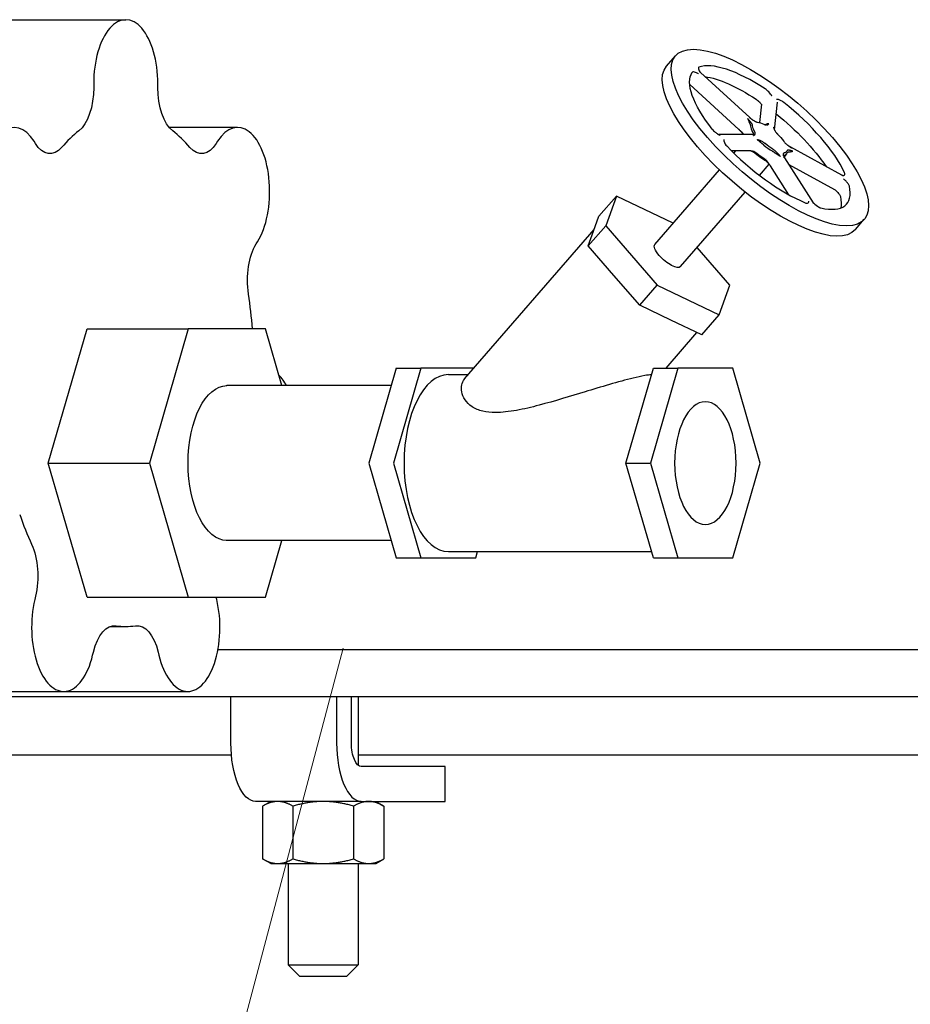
# Model space of a CAD drawing. Extents: x 0 to 796, y 0 to 496.
# Tile 7 of 242: x 108 to 117, y 200 to 211. Entities that reach past the tile are written whole.
import ezdxf

# ---------------------------------------------------------------- set-up
doc = ezdxf.new("R2010")
doc.units = 0
doc.header["$LTSCALE"] = 12
doc.header["$MEASUREMENT"] = 0
doc.layers.get('0').update_dxf_attribs({"linetype": 'CONTINUOUS'})
doc.layers.add('Leader', color=41, linetype='CONTINUOUS', lineweight=13)
doc.layers.add('Q', color=4, linetype='CONTINUOUS')

msp = doc.modelspace()

# ---------------------------------------------------------------- linework, layer by layer
for p, q in [((145.61258, 203.79328), (109.77391, 203.79328)), ((87.50229, 203.29328), (145.61258, 203.29328)), ((109.91313, 202.79328), (109.91313, 203.29328)), ((111.04602, 203.29328), (111.04602, 202.79328)), ((111.2045, 202.79328), (111.2045, 203.29328)), ((111.27719, 203.29328), (111.27719, 202.55576)), ((98.78804, 202.66828), (109.91847, 202.66828)), ((111.27719, 202.66828), (123.60573, 202.66828)), ((112.20822, 202.54328), (111.31015, 202.54328)), ((112.20822, 202.16828), (112.20822, 202.54328)), ((110.36373, 202.16828), (110.17727, 202.16828)), ((110.33969, 202.16828), (110.25267, 202.11804)), ((110.25267, 202.11804), (110.25267, 201.55352)), ((110.41505, 202.16828), (110.36373, 202.16828)), ((110.90219, 202.16828), (110.41505, 202.16828)), ((110.57743, 202.11804), (110.57743, 201.55352)), ((111.12369, 202.16828), (110.90219, 202.16828)), ((111.31015, 202.16828), (111.12369, 202.16828)), ((111.22695, 202.11804), (111.22695, 201.55352)), ((111.31015, 202.16828), (112.20822, 202.16828)), ((111.46469, 202.16828), (111.55171, 202.11804)), ((111.55171, 202.11804), (111.55171, 201.55352)), ((110.33969, 201.50328), (110.25267, 201.55352)), ((110.33969, 201.50328), (110.41505, 201.50328)), ((110.41505, 201.50328), (110.90219, 201.50328)), ((110.52719, 201.50328), (110.52719, 200.41828)), ((110.90219, 201.50328), (111.38933, 201.50328)), ((111.27719, 201.50328), (111.27719, 200.41828)), ((111.38933, 201.50328), (111.46469, 201.50328)), ((111.46469, 201.50328), (111.55171, 201.55352)), ((110.52719, 200.41828), (111.27719, 200.41828)), ((110.65219, 200.29328), (110.52719, 200.41828)), ((111.15219, 200.29328), (111.27719, 200.41828)), ((111.15219, 200.29328), (110.65219, 200.29328))]:
    msp.add_line(p, q)
at = {"extrusion": (0, 0, -1)}
for centre, major_axis in [((110.17727, 202.79328), (0, -0.625)), ((111.31015, 202.79328), (0, -0.25))]:
    msp.add_ellipse(centre, major_axis=major_axis, ratio=0.42261826, start_param=0, end_param=1.57079633, dxfattribs=at)
msp.add_ellipse((111.31015, 202.79328), major_axis=(0, -0.625), ratio=0.42261826, start_param=-1.57079633, end_param=0)
for points in [[(110.41505, 202.16828), (110.33969, 202.16828), (110.25267, 202.11804)], [(110.57743, 202.11804), (110.49042, 202.16828), (110.41505, 202.16828)], [(110.90219, 202.16828), (110.75147, 202.16828), (110.57743, 202.11804)], [(111.22695, 202.11804), (111.05292, 202.16828), (110.90219, 202.16828)], [(111.38933, 202.16828), (111.31397, 202.16828), (111.22695, 202.11804)], [(111.55171, 202.11804), (111.46469, 202.16828), (111.38933, 202.16828)], [(110.25267, 201.55352), (110.33969, 201.50328), (110.41505, 201.50328)], [(110.41505, 201.50328), (110.49042, 201.50328), (110.57743, 201.55352)], [(110.57743, 201.55352), (110.75147, 201.50328), (110.90219, 201.50328)], [(110.90219, 201.50328), (111.05292, 201.50328), (111.22695, 201.55352)], [(111.22695, 201.55352), (111.31397, 201.50328), (111.38933, 201.50328)], [(111.38933, 201.50328), (111.46469, 201.50328), (111.55171, 201.55352)]]:
    msp.add_rational_spline(points, [1, 1.0379548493, 1], degree=2)
at = {"layer": 'Leader'}
msp.add_line((111.11409, 203.81045), (108.0784, 192.31849), dxfattribs=at)
at = {"layer": 'Q'}
for p, q in [((106.62248, 210.54328), (108.78754, 210.54328)), ((114.57863, 210.04538), (114.67477, 210.15639)), ((115.47142, 209.4942), (114.94287, 209.97655)), ((108.44379, 209.85578), (108.44379, 209.81856)), ((109.13129, 209.81856), (109.13129, 209.85578)), ((115.35353, 209.36756), (114.8275, 209.84761)), ((115.57751, 209.44088), (115.5985, 209.63662)), ((115.73611, 209.36507), (115.76784, 209.66103)), ((109.25234, 209.39022), (109.98472, 209.39022)), ((115.49911, 209.31204), (115.13846, 209.31204)), ((107.81924, 209.21702), (107.80469, 209.24023)), ((109.7704, 209.24023), (109.75585, 209.21702)), ((116.45709, 208.87899), (115.90825, 209.17739)), ((115.47952, 209.13853), (115.27467, 209.13853)), ((115.29973, 209.11374), (115.3212, 209.13853)), ((115.86524, 209.10608), (115.83837, 209.07505)), ((116.15131, 208.58108), (115.84386, 209.06428)), ((115.57565, 208.8748), (115.67913, 208.99429)), ((115.88904, 208.66744), (115.69172, 208.97756)), ((116.38196, 208.7215), (115.89271, 208.9875)), ((114.45356, 208.13667), (115.14505, 208.93513)), ((113.8548, 208.43697), (114.04139, 208.65243)), ((114.04139, 208.65243), (113.92746, 208.33481)), ((114.64868, 208.36197), (114.04139, 208.65243)), ((114.72948, 207.89772), (115.42097, 208.69619)), ((113.79783, 208.27817), (113.8548, 208.43697)), ((113.74087, 208.11936), (113.92746, 208.33481)), ((113.92746, 208.33481), (114.47758, 207.69958)), ((116.60074, 208.29418), (116.69688, 208.4052)), ((112.41667, 206.69431), (113.80455, 208.2969)), ((113.74087, 208.11936), (113.79783, 208.27817)), ((110.1845, 208.142), (110.19905, 208.16521)), ((114.01593, 207.80174), (113.74087, 208.11936)), ((115.25558, 207.69958), (114.90673, 208.1024)), ((114.29099, 207.48412), (114.01593, 207.80174)), ((114.29099, 207.48412), (114.47758, 207.69958)), ((114.47758, 207.69958), (115.14165, 207.38196)), ((115.14165, 207.38196), (115.25558, 207.69958)), ((114.62303, 207.32531), (114.29099, 207.48412)), ((114.95506, 207.16651), (115.14165, 207.38196)), ((114.95506, 207.16651), (114.62303, 207.32531)), ((107.9576, 205.79328), (108.37257, 207.23078)), ((108.37257, 207.23078), (109.4551, 207.23078)), ((109.4551, 207.23078), (109.04013, 205.79328)), ((110.28504, 207.23078), (109.4551, 207.23078)), ((110.46041, 206.62328), (110.28504, 207.23078)), ((114.5745, 206.80913), (114.90481, 207.19054)), ((111.68494, 206.80913), (111.39169, 205.79328)), ((111.94882, 206.80913), (111.65556, 205.79328)), ((111.68494, 206.80913), (111.94882, 206.80913)), ((112.51611, 206.80913), (111.94882, 206.80913)), ((114.14418, 205.79328), (114.43743, 206.80913)), ((114.7013, 206.80913), (114.40805, 205.79328)), ((114.43743, 206.80913), (114.7013, 206.80913)), ((115.2878, 206.80913), (114.7013, 206.80913)), ((115.58106, 205.79328), (115.2878, 206.80913)), ((112.24207, 206.74108), (112.45717, 206.74108)), ((111.63129, 206.62328), (109.87007, 206.62328)), ((108.37257, 204.35578), (107.9576, 205.79328)), ((107.9576, 205.79328), (109.04013, 205.79328)), ((109.04013, 205.79328), (109.4551, 204.35578)), ((111.39169, 205.79328), (111.68494, 204.77743)), ((111.65556, 205.79328), (111.94882, 204.77743)), ((114.43743, 204.77743), (114.14418, 205.79328)), ((114.14418, 205.79328), (114.40805, 205.79328)), ((114.40805, 205.79328), (114.7013, 204.77743)), ((115.2878, 204.77743), (115.58106, 205.79328)), ((111.63129, 204.96328), (109.87007, 204.96328)), ((110.28504, 204.35578), (110.46041, 204.96328)), ((112.24207, 204.84548), (114.41778, 204.84548)), ((112.53532, 204.77743), (112.55496, 204.84548)), ((111.68494, 204.77743), (111.94882, 204.77743)), ((111.94882, 204.77743), (112.53532, 204.77743)), ((114.43743, 204.77743), (114.7013, 204.77743)), ((114.7013, 204.77743), (115.2878, 204.77743)), ((107.82152, 204.36589), (107.81345, 204.33236)), ((108.37257, 204.35578), (109.4551, 204.35578)), ((109.4551, 204.35578), (110.28504, 204.35578)), ((109.76163, 204.33236), (109.756, 204.35578)), ((108.61876, 204.04328), (108.78754, 204.04328)), ((108.43287, 203.73577), (108.44094, 203.7693)), ((109.13415, 203.7693), (109.14222, 203.73577)), ((105.95809, 203.34656), (108.12316, 203.34656)), ((108.12316, 203.34656), (109.45193, 203.34656))]:
    msp.add_line(p, q, dxfattribs=at)
for centre, major_axis, ratio, start_param, end_param in [((108.78754, 209.85578), (0, 0.6875), 0.5, -1.57079633, 1.57079633), ((115.68583, 209.28079), (1.01105, -0.8756), 0.35355339, -3.529189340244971, 2.753995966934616), ((115.68583, 209.28079), (-0.82207, 0.71194), 0.35355339, -1.21324972, -0.19026218), ((115.68583, 209.28079), (-0.82207, 0.71194), 0.35355339, -2.46988684, -1.44698859), ((107.59036, 208.70272), (0, 0.6875), 0.5, -0.67319843, 2.46839423), ((109.98472, 208.70272), (0, 0.6875), 0.5, -2.46839423, 0.67319843), ((115.67626, 209.26975), (-0.18898, 0.16366), 0.35355339, 0.3334206, 0.77625647), ((108.78754, 206.79328), (0, 2.75), 0.5, 0.37404595, 0.52355195), ((108.78754, 206.79328), (0, 2.75), 0.5, -0.52355195, -0.37404595), ((115.68583, 209.28079), (0.82207, -0.71194), 0.35355339, -1.84156836, -0.81867008), ((115.67626, 209.26975), (0.18898, -0.16366), 0.35355339, -1.55153523, -1.10861397), ((115.58969, 209.16978), (-0.06458, -0.02824), 0.0000711, 0.00002885, 0.00014884), ((115.58969, 209.16978), (0.17717, -0.15343), 0.35355339, -1.55144984, -1.10869912), ((115.67626, 209.26975), (0.18898, -0.16366), 0.35355339, -0.29489802, 0.14793794), ((115.58969, 209.16978), (0.0583, -0.11505), 0.00001396, -0.00001709, 0.00006178), ((115.68583, 209.28079), (0.82207, -0.71194), 0.35355339, -0.5849312, 0.43796694), ((108.78754, 206.79328), (0, 2.75), 0.5, -1.41102656, -1.27164385), ((110.2804, 206.11181), (0, 0.6875), 0.5, -0.73182386, -0.44748202), ((112.24207, 205.79328), (0, 0.9478), 0.5, 0, 3.14159265), ((108.78754, 206.79328), (0, -2.75), 0.5, -0.9723509, -0.8228449), ((108.12316, 204.03406), (0, -0.6875), 0.5, -2.01959528, 1.12199738), ((109.45193, 204.03406), (0, -0.6875), 0.5, -1.12199738, 2.01959528), ((108.78754, 206.79328), (0, -2.75), 0.5, -0.074753, 0.074753)]:
    msp.add_ellipse(centre, major_axis=major_axis, ratio=ratio, start_param=start_param, end_param=end_param, dxfattribs=at)
at = {"layer": 'Q', "extrusion": (0, 0, -1)}
for centre, major_axis, ratio, start_param, end_param in [((115.58969, 209.16978), (1.01105, -0.8756), 0.35355339, 0, 3.14159265), ((115.68583, 209.28079), (-0.82207, 0.71194), 0.35355339, -1.06628559, -0.04338728), ((115.58969, 209.16978), (0.82207, -0.71194), 0.35355339, -2.64028933, -1.92843235), ((108.19379, 209.81856), (0, -0.5), 0.5, -1.57079633, -0.37404595), ((109.38129, 209.81856), (0, -0.5), 0.5, 0.37404595, 1.57079633), ((115.58969, 209.16978), (0.82207, -0.71194), 0.35355339, -1.67545288, -0.92260217), ((115.68583, 209.28079), (-0.17717, 0.15343), 0.35355339, -0.77625647, -0.33350575), ((115.68583, 209.28079), (0.17717, -0.15343), 0.35355339, -2.66121206, -2.21846134), ((115.59925, 209.18083), (-0.18898, 0.16366), 0.35355339, -0.34673807, -0.33350575), ((115.68583, 209.28079), (0.17717, -0.15343), 0.35355339, -1.404575, -0.96182428), ((107.97511, 209.60794), (0, -0.5), 0.5, -0.52355195, 0.67319843), ((109.59998, 209.60794), (0, -0.5), 0.5, -0.67319843, 0.52355195), ((115.68583, 209.28079), (-0.17717, 0.15343), 0.35355339, -2.03289353, -1.59014281), ((115.59925, 209.18083), (-0.18898, 0.16366), 0.35355339, -2.03292633, -1.59014281), ((115.68583, 209.28079), (0.17717, -0.15343), 0.35355339, -0.14793794, 0.29481278), ((115.58969, 209.16978), (0.82207, -0.71194), 0.35355339, -0.43805634, -0.19216111), ((110.34037, 207.75109), (0, 0.5), 0.5, -1.8699488, -0.67319843), ((114.59152, 208.01719), (-0.13796, 0.11947), 0.35355339, -1.18319964, 0), ((114.59152, 208.01719), (0.13796, -0.11947), 0.35355339, 0, 1.95839301), ((109.87007, 205.79328), (0, -0.83), 0.5, 0, 3.14159265), ((109.87007, 205.79328), (0, 0.83), 0.5, -0.01804317, 0), ((114.99455, 205.79328), (0, -0.6575), 0.5, -4.71238898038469, 1.570796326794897), ((109.87007, 205.79328), (0, -0.83), 0.5, 0, 0.01804317), ((107.59628, 204.58283), (0, -0.5), 0.5, -2.31874775, -1.12199738), ((108.66618, 203.55236), (0, 0.5), 0.5, -1.12199738, 0.074753), ((108.9089, 203.55236), (0, 0.5), 0.5, -0.074753, 1.12199738)]:
    msp.add_ellipse(centre, major_axis=major_axis, ratio=ratio, start_param=start_param, end_param=end_param, dxfattribs=at)
at = {"layer": 'Q'}
for points, knots in [([(114.92617, 210.03487), (114.92283, 210.03361), (114.92077, 210.03111), (114.91929, 210.02536), (114.91897, 210.0218), (114.92352, 210.003), (114.93379, 209.98623), (114.93973, 209.97671), (114.93976, 209.97666), (114.93979, 209.97661)], [-0.224059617, -0.224059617, -0.224059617, -0.224059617, -0.155058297, -0.155058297, -0.107866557, -0.107866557, 0, 0, 0.000547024, 0.000547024, 0.000547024, 0.000547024]), ([(114.9219, 209.96296), (114.92185, 209.96299), (114.92179, 209.96302), (114.91096, 209.96881), (114.89187, 209.97884), (114.86983, 209.98429), (114.86555, 209.98435), (114.85856, 209.98363), (114.85539, 209.98214), (114.85359, 209.97948)], [-0.224054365, -0.224054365, -0.224054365, -0.224054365, -0.223508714, -0.223508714, -0.115906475, -0.115906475, -0.068830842, -0.068830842, 0, 0, 0, 0]), ([(115.70682, 209.72449), (115.70679, 209.72454), (115.70676, 209.72459), (115.70053, 209.7342), (115.68925, 209.7513), (115.66594, 209.77627), (115.65973, 209.78198), (115.64822, 209.79199), (115.64105, 209.79753), (115.63392, 209.80223)], [-0.224054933, -0.224054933, -0.224054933, -0.224054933, -0.223509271, -0.223509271, -0.115907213, -0.115907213, -0.068831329, -0.068831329, 0, 0, 0, 0]), ([(115.5377, 209.69126), (115.54395, 209.68714), (115.55023, 209.68238), (115.56205, 209.67239), (115.56758, 209.66723), (115.58115, 209.65341), (115.58782, 209.64537), (115.59475, 209.6364), (115.59642, 209.63418), (115.598, 209.632)], [0, 0, 0, 0, 0.060355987, 0.060355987, 0.11772168, 0.11772168, 0.210797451, 0.210797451, 0.242085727, 0.242085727, 0.242085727, 0.242085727]), ([(115.83409, 209.65714), (115.82792, 209.66203), (115.82159, 209.6664), (115.80949, 209.67376), (115.80373, 209.67678), (115.78937, 209.68319), (115.78207, 209.68529), (115.76826, 209.68824), (115.76147, 209.6886), (115.75623, 209.68874), (115.75619, 209.68874), (115.75615, 209.68874)], [-0.204115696, -0.204115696, -0.204115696, -0.204115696, -0.167894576, -0.167894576, -0.133468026, -0.133468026, -0.077611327, -0.077611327, 0, 0, 0.000549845, 0.000549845, 0.000549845, 0.000549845]), ([(115.4756, 209.49075), (115.47461, 209.49148), (115.47234, 209.49307), (115.46999, 209.49447), (115.46766, 209.49574), (115.46666, 209.49625), (115.46565, 209.49673)], [-0.0327968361, -0.0327968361, -0.0327968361, -0.0327968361, -0.0224784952, -0.0096, -0.0096, 0, 0, 0, 0]), ([(115.46565, 209.49673), (115.46664, 209.49601), (115.46764, 209.4953), (115.46996, 209.4936), (115.47359, 209.49095), (115.47949, 209.48655), (115.48638, 209.4814), (115.4934, 209.47624), (115.50067, 209.47107), (115.50834, 209.46589), (115.51647, 209.4608), (115.52491, 209.45604), (115.53308, 209.45204), (115.54041, 209.44908), (115.54655, 209.44716), (115.55085, 209.44621), (115.5531, 209.44589), (115.55378, 209.44581)], [0, 0, 0, 0, 0.0096, 0.0096, 0.022478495, 0.044586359, 0.066744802, 0.089221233, 0.112377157, 0.136869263, 0.163153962, 0.19117504, 0.220124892, 0.246597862, 0.270339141, 0.291225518, 0.300557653, 0.300557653, 0.300557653, 0.300557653]), ([(115.50066, 209.40527), (115.50063, 209.40584), (115.50044, 209.40774), (115.4997, 209.4114), (115.49795, 209.41668), (115.49506, 209.42304), (115.49102, 209.43019), (115.48609, 209.43763), (115.48074, 209.44483), (115.47526, 209.45166), (115.46973, 209.45816), (115.4642, 209.46446), (115.45866, 209.47066), (115.45393, 209.47596), (115.45109, 209.47921), (115.44928, 209.48129), (115.44851, 209.48218), (115.44775, 209.48307)], [0.564083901, 0.564083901, 0.564083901, 0.564083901, 0.573419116, 0.59431201, 0.618065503, 0.644556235, 0.673520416, 0.70152992, 0.727762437, 0.752187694, 0.775329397, 0.79785083, 0.820036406, 0.842193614, 0.855009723, 0.855009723, 0.864609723, 0.864609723, 0.864609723, 0.864609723]), ([(115.44775, 209.48307), (115.44823, 209.48218), (115.44871, 209.48127), (115.44917, 209.48033), (115.4498, 209.47907), (115.45041, 209.47777), (115.45101, 209.47642), (115.45204, 209.4741), (115.45305, 209.47165), (115.45404, 209.46917), (115.45503, 209.46669), (115.45601, 209.46416), (115.45698, 209.46165), (115.45797, 209.4591), (115.45896, 209.45658), (115.45994, 209.4541), (115.46095, 209.45156), (115.46196, 209.44908), (115.46297, 209.44668), (115.46403, 209.44414), (115.46509, 209.44169), (115.46613, 209.43933), (115.46725, 209.4368), (115.46835, 209.43437), (115.46939, 209.43203), (115.47051, 209.42953), (115.47158, 209.42714), (115.47255, 209.42484), (115.47279, 209.42428), (115.47302, 209.42372), (115.47325, 209.42317), (115.47398, 209.4214), (115.47466, 209.41968), (115.47526, 209.41802), (115.47599, 209.41604), (115.47661, 209.41414), (115.47712, 209.41234), (115.47759, 209.41072), (115.47795, 209.40918), (115.47822, 209.40771), (115.47846, 209.40642), (115.47862, 209.4052), (115.47869, 209.40404), (115.47873, 209.40352), (115.47875, 209.40301), (115.47875, 209.40254)], [-0.864609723, -0.864609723, -0.864609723, -0.864609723, -0.855009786, -0.855009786, -0.855009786, -0.842193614, -0.842193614, -0.842193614, -0.820036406, -0.820036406, -0.820036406, -0.79785083, -0.79785083, -0.79785083, -0.775318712, -0.775318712, -0.775318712, -0.752187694, -0.752187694, -0.752187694, -0.727762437, -0.727762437, -0.727762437, -0.70152992, -0.70152992, -0.70152992, -0.673520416, -0.673520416, -0.673520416, -0.66666535, -0.66666535, -0.66666535, -0.644556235, -0.644556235, -0.644556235, -0.618065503, -0.618065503, -0.618065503, -0.59431201, -0.59431201, -0.59431201, -0.573417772, -0.573417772, -0.573417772, -0.564083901, -0.564083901, -0.564083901, -0.564083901]), ([(115.6222, 209.42332), (115.62311, 209.42288), (115.62603, 209.4215), (115.63109, 209.41937), (115.63738, 209.41721), (115.64383, 209.41564), (115.64989, 209.41496), (115.65513, 209.41522), (115.65936, 209.41625), (115.66275, 209.41779), (115.66554, 209.41965), (115.66798, 209.42171), (115.67024, 209.42385), (115.67218, 209.42567), (115.67344, 209.42672), (115.67428, 209.42737), (115.67464, 209.42764), (115.67502, 209.4279)], [0.564114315, 0.564114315, 0.564114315, 0.564114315, 0.573449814, 0.594341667, 0.618095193, 0.644586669, 0.673549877, 0.701557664, 0.727795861, 0.752227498, 0.775353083, 0.797874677, 0.820080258, 0.842214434, 0.855041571, 0.855041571, 0.864641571, 0.864641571, 0.864641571, 0.864641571]), ([(115.67502, 209.4279), (115.67424, 209.42801), (115.67345, 209.4281), (115.67264, 209.42815), (115.67156, 209.42822), (115.67046, 209.42823), (115.66935, 209.42818), (115.66744, 209.4281), (115.66552, 209.42783), (115.66363, 209.42743), (115.66175, 209.42702), (115.65991, 209.42647), (115.65813, 209.42585), (115.65634, 209.42521), (115.65461, 209.4245), (115.65295, 209.42378), (115.65125, 209.42304), (115.64962, 209.42228), (115.64805, 209.42157), (115.64638, 209.42081), (115.64478, 209.42011), (115.64321, 209.41949), (115.64152, 209.41882), (115.63985, 209.41826), (115.63818, 209.41782), (115.63771, 209.4177), (115.63725, 209.41759), (115.63678, 209.41749)], [-0.864641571, -0.864641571, -0.864641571, -0.864641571, -0.855041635, -0.855041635, -0.855041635, -0.842214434, -0.842214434, -0.842214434, -0.820080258, -0.820080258, -0.820080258, -0.797874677, -0.797874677, -0.797874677, -0.775342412, -0.775342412, -0.775342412, -0.752227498, -0.752227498, -0.752227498, -0.727795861, -0.727795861, -0.727795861, -0.701557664, -0.701557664, -0.701557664, -0.694306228, -0.694306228, -0.694306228, -0.694306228]), ([(115.72435, 209.39215), (115.72462, 209.39142), (115.72488, 209.3907), (115.72547, 209.38902), (115.72634, 209.38642), (115.72764, 209.38225), (115.72915, 209.37737), (115.73082, 209.37234), (115.73284, 209.36699), (115.73543, 209.36112), (115.73885, 209.35455), (115.74328, 209.34727), (115.74861, 209.3397), (115.75444, 209.33236), (115.76026, 209.32575), (115.76501, 209.32077), (115.76778, 209.31803), (115.76864, 209.31718)], [0, 0, 0, 0, 0.0096, 0.0096, 0.022407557, 0.044550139, 0.066775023, 0.089311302, 0.112429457, 0.136824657, 0.16306412, 0.191114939, 0.220117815, 0.246626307, 0.270381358, 0.291269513, 0.300559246, 0.300559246, 0.300559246, 0.300559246]), ([(115.7384, 209.35553), (115.73835, 209.35575), (115.73775, 209.35821), (115.73664, 209.36303), (115.73479, 209.37028), (115.73234, 209.37774), (115.72942, 209.38415), (115.72721, 209.38789), (115.72571, 209.39022), (115.72504, 209.3912), (115.72435, 209.39215)], [-0.114694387, -0.114694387, -0.114694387, -0.114694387, -0.112429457, -0.089311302, -0.066775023, -0.044550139, -0.022407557, -0.0096, -0.0096, 0, 0, 0, 0]), ([(115.0681, 209.37049), (115.07246, 209.36493), (115.07759, 209.35928), (115.08845, 209.34856), (115.09412, 209.34351), (115.10941, 209.331), (115.1184, 209.32474), (115.13644, 209.313), (115.14644, 209.30733), (115.15432, 209.30295), (115.15438, 209.30292), (115.15443, 209.30289)], [-0.204094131, -0.204094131, -0.204094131, -0.204094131, -0.167876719, -0.167876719, -0.133453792, -0.133453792, -0.077603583, -0.077603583, 0, 0, 0.00054984, 0.00054984, 0.00054984, 0.00054984]), ([(115.40174, 209.3136), (115.40169, 209.31403), (115.40145, 209.31546), (115.40067, 209.3182), (115.39896, 209.32213), (115.39622, 209.32681), (115.39239, 209.33198), (115.38763, 209.33724), (115.38234, 209.3422), (115.37675, 209.34684), (115.37105, 209.3513), (115.36541, 209.35582), (115.36099, 209.35981), (115.35859, 209.36235), (115.35785, 209.36318)], [-0.300527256, -0.300527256, -0.300527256, -0.300527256, -0.291192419, -0.270299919, -0.24654639, -0.220054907, -0.191091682, -0.163083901, -0.13684572, -0.112414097, -0.089288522, -0.066766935, -0.044561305, -0.034187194, -0.034187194, -0.034187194, -0.034187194]), ([(115.36978, 209.35148), (115.37104, 209.35005), (115.37416, 209.34648), (115.37911, 209.34064), (115.3846, 209.33382), (115.38995, 209.32661), (115.39485, 209.31923), (115.39758, 209.3144), (115.39878, 209.31204)], [0.073937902, 0.073937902, 0.073937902, 0.073937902, 0.089288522, 0.112414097, 0.13684572, 0.163083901, 0.191091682, 0.219459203, 0.219459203, 0.219459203, 0.219459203]), ([(115.50087, 209.33972), (115.50126, 209.3391), (115.50247, 209.33715), (115.50435, 209.33381), (115.50631, 209.32975), (115.50784, 209.32572), (115.50877, 209.32213), (115.50913, 209.31926), (115.50917, 209.31716), (115.50914, 209.31557), (115.50922, 209.31416), (115.50951, 209.31255), (115.51001, 209.31036), (115.51058, 209.30768), (115.51091, 209.3056), (115.51109, 209.30418), (115.51116, 209.30355), (115.51123, 209.30289)], [-0.300527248, -0.300527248, -0.300527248, -0.300527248, -0.291192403, -0.270299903, -0.24654638, -0.220054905, -0.191091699, -0.163083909, -0.136845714, -0.112414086, -0.089288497, -0.0667669, -0.044561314, -0.022427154, -0.0096, -0.0096, 0, 0, 0, 0]), ([(115.51123, 209.30289), (115.51157, 209.30318), (115.51193, 209.30346), (115.51278, 209.3041), (115.51414, 209.30505), (115.51649, 209.30651), (115.51925, 209.30819), (115.52192, 209.31003), (115.52439, 209.31219), (115.52653, 209.31487), (115.52813, 209.3183), (115.52892, 209.32263), (115.52864, 209.32773), (115.52735, 209.33323), (115.52533, 209.33865), (115.52323, 209.34305), (115.52185, 209.3456), (115.5214, 209.34639)], [0, 0, 0, 0, 0.0096, 0.0096, 0.022427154, 0.044561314, 0.0667669, 0.089288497, 0.112414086, 0.136845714, 0.163083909, 0.191091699, 0.220054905, 0.24654638, 0.270299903, 0.291192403, 0.300527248, 0.300527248, 0.300527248, 0.300527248]), ([(115.1927, 209.2587), (115.1927, 209.25867), (115.1927, 209.25864), (115.19224, 209.2526), (115.19171, 209.2417), (115.2014, 209.2201), (115.20497, 209.21443), (115.21216, 209.20397), (115.21737, 209.19751), (115.22339, 209.19117)], [-0.224056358, -0.224056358, -0.224056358, -0.224056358, -0.223510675, -0.223510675, -0.115906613, -0.115906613, -0.068830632, -0.068830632, 0, 0, 0, 0]), ([(115.63502, 209.2152), (115.63409, 209.21599), (115.63105, 209.21854), (115.62553, 209.22294), (115.61816, 209.22836), (115.60993, 209.23386), (115.60137, 209.23896), (115.59308, 209.24329), (115.58555, 209.24672), (115.57877, 209.2494), (115.57256, 209.25156), (115.56671, 209.2534), (115.56102, 209.25508), (115.55616, 209.25654), (115.55314, 209.25749), (115.55119, 209.25813), (115.55035, 209.25841), (115.5495, 209.2587)], [0.564083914, 0.564083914, 0.564083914, 0.564083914, 0.573419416, 0.59431126, 0.618064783, 0.644556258, 0.673519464, 0.701527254, 0.727765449, 0.752197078, 0.775322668, 0.797844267, 0.820049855, 0.842184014, 0.855011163, 0.855011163, 0.864611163, 0.864611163, 0.864611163, 0.864611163]), ([(115.5495, 209.2587), (115.55057, 209.25804), (115.55164, 209.25737), (115.55268, 209.25668), (115.55408, 209.25575), (115.55544, 209.2548), (115.55677, 209.25384), (115.55905, 209.25217), (115.5612, 209.25047), (115.56322, 209.2488), (115.56524, 209.24712), (115.56714, 209.24547), (115.56893, 209.24387), (115.57075, 209.24225), (115.57248, 209.24069), (115.57414, 209.23919), (115.57585, 209.23765), (115.5775, 209.23618), (115.57913, 209.23476), (115.58086, 209.23326), (115.58257, 209.23182), (115.5843, 209.23042), (115.58616, 209.22891), (115.58803, 209.22744), (115.58995, 209.22596), (115.592, 209.22438), (115.59409, 209.22279), (115.59622, 209.22116), (115.59675, 209.22076), (115.59727, 209.22036), (115.5978, 209.21996), (115.59949, 209.21865), (115.60121, 209.21732), (115.60295, 209.21596), (115.60503, 209.21433), (115.60713, 209.21265), (115.60924, 209.21092), (115.61114, 209.20937), (115.61303, 209.20778), (115.61492, 209.20616), (115.61659, 209.20472), (115.61824, 209.20326), (115.61988, 209.20178), (115.62061, 209.20112), (115.62134, 209.20045), (115.62203, 209.19981)], [-0.864611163, -0.864611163, -0.864611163, -0.864611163, -0.855011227, -0.855011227, -0.855011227, -0.842184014, -0.842184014, -0.842184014, -0.820049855, -0.820049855, -0.820049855, -0.797844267, -0.797844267, -0.797844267, -0.775312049, -0.775312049, -0.775312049, -0.752197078, -0.752197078, -0.752197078, -0.727765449, -0.727765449, -0.727765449, -0.701527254, -0.701527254, -0.701527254, -0.673519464, -0.673519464, -0.673519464, -0.666666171, -0.666666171, -0.666666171, -0.644556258, -0.644556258, -0.644556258, -0.618064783, -0.618064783, -0.618064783, -0.59431126, -0.59431126, -0.59431126, -0.573418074, -0.573418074, -0.573418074, -0.564083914, -0.564083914, -0.564083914, -0.564083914]), ([(115.83167, 209.24441), (115.83227, 209.24356), (115.83426, 209.24081), (115.83813, 209.23583), (115.84377, 209.22922), (115.85064, 209.22188), (115.85843, 209.21431), (115.86659, 209.20704), (115.87455, 209.20048), (115.88214, 209.1946), (115.88939, 209.18924), (115.89642, 209.18422), (115.90336, 209.17934), (115.90929, 209.17517), (115.91291, 209.17257), (115.91524, 209.17089), (115.91623, 209.17017), (115.91723, 209.16944)], [0.564116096, 0.564116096, 0.564116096, 0.564116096, 0.573451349, 0.594343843, 0.618097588, 0.644588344, 0.673552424, 0.701562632, 0.72779681, 0.752219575, 0.775357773, 0.797885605, 0.820070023, 0.842217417, 0.855041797, 0.855041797, 0.864641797, 0.864641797, 0.864641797, 0.864641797]), ([(115.91723, 209.16944), (115.91626, 209.17039), (115.91527, 209.17133), (115.91426, 209.17224), (115.9129, 209.17346), (115.9115, 209.17465), (115.91006, 209.17579), (115.90757, 209.17775), (115.90498, 209.17957), (115.90235, 209.18125), (115.89972, 209.18294), (115.89705, 209.18448), (115.8944, 209.18594), (115.89387, 209.18623), (115.89334, 209.18652), (115.89281, 209.18681)], [-0.8646417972, -0.8646417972, -0.8646417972, -0.8646417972, -0.8550418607, -0.8550418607, -0.8550418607, -0.8422174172, -0.8422174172, -0.8422174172, -0.8200700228, -0.8200700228, -0.8200700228, -0.7978856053, -0.7978856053, -0.7978856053, -0.7934274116, -0.7934274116, -0.7934274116, -0.7934274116]), ([(115.54506, 209.11086), (115.54428, 209.11147), (115.54174, 209.11342), (115.53709, 209.11677), (115.53081, 209.12083), (115.52366, 209.12485), (115.51598, 209.12844), (115.50817, 209.13131), (115.50052, 209.13342), (115.49297, 209.135), (115.48532, 209.13641), (115.47951, 209.1376), (115.47629, 209.13839), (115.47574, 209.13853)], [-0.300527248, -0.300527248, -0.300527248, -0.300527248, -0.291192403, -0.270299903, -0.24654638, -0.220054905, -0.191091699, -0.163083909, -0.136845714, -0.112414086, -0.089288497, -0.0667669, -0.062241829, -0.062241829, -0.062241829, -0.062241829]), ([(115.4895, 209.13559), (115.4919, 209.13457), (115.49702, 209.13224), (115.50523, 209.12795), (115.51379, 209.12285), (115.52202, 209.11735), (115.52939, 209.11193), (115.53491, 209.10753), (115.53795, 209.10498), (115.53888, 209.10418)], [0.137619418, 0.137619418, 0.137619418, 0.137619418, 0.163083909, 0.191091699, 0.220054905, 0.24654638, 0.270299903, 0.291192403, 0.300527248, 0.300527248, 0.300527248, 0.300527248]), ([(115.70875, 209.13695), (115.70952, 209.13654), (115.71032, 209.1361), (115.71112, 209.13565), (115.71293, 209.13464), (115.71475, 209.13358), (115.71659, 209.13247), (115.71867, 209.13122), (115.72078, 209.12991), (115.72289, 209.12855), (115.72525, 209.12704), (115.72762, 209.12548), (115.73, 209.12388), (115.73198, 209.12255), (115.73397, 209.12119), (115.73596, 209.11982), (115.73658, 209.11939), (115.7372, 209.11896), (115.73782, 209.11853), (115.74035, 209.11678), (115.7429, 209.11501), (115.74548, 209.11324), (115.74789, 209.11158), (115.75034, 209.10992), (115.75284, 209.10826), (115.75518, 209.10672), (115.75757, 209.10519), (115.76005, 209.10364), (115.76239, 209.10218), (115.7648, 209.10071), (115.76729, 209.0992), (115.76973, 209.09773), (115.77223, 209.09623), (115.7748, 209.09466), (115.77734, 209.09312), (115.77994, 209.09152), (115.78257, 209.08982), (115.78518, 209.08813), (115.78783, 209.08636), (115.79043, 209.08448), (115.79194, 209.0834), (115.79343, 209.08228), (115.79489, 209.08113), (115.79598, 209.08028), (115.79705, 209.07941), (115.7981, 209.07852)], [-0.300527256, -0.300527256, -0.300527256, -0.300527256, -0.291193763, -0.291193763, -0.291193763, -0.270301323, -0.270301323, -0.270301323, -0.24654639, -0.24654639, -0.24654639, -0.220054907, -0.220054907, -0.220054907, -0.197945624, -0.197945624, -0.197945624, -0.191091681, -0.191091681, -0.191091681, -0.1630839, -0.1630839, -0.1630839, -0.13684572, -0.13684572, -0.13684572, -0.112414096, -0.112414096, -0.112414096, -0.089299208, -0.089299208, -0.089299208, -0.066766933, -0.066766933, -0.066766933, -0.044561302, -0.044561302, -0.044561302, -0.022427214, -0.022427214, -0.022427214, -0.0096, -0.0096, -0.0096, 0, 0, 0, 0]), ([(115.7981, 209.07852), (115.79732, 209.07941), (115.79654, 209.0803), (115.79475, 209.08238), (115.79197, 209.08563), (115.78752, 209.09093), (115.78232, 209.09713), (115.77695, 209.10343), (115.7712, 209.10993), (115.76487, 209.11676), (115.75774, 209.12396), (115.74979, 209.1314), (115.74145, 209.13855), (115.73331, 209.14491), (115.72592, 209.15019), (115.72032, 209.15385), (115.71721, 209.15575), (115.71626, 209.15632)], [0, 0, 0, 0, 0.0096, 0.0096, 0.022427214, 0.044561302, 0.066766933, 0.089288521, 0.112414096, 0.13684572, 0.1630839, 0.191091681, 0.220054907, 0.24654639, 0.270299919, 0.291192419, 0.300527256, 0.300527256, 0.300527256, 0.300527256]), ([(115.83959, 209.11578), (115.83905, 209.1157), (115.83736, 209.11538), (115.83469, 209.11443), (115.83189, 209.1125), (115.82969, 209.10954), (115.82844, 209.10555), (115.82825, 209.10078), (115.82894, 209.0957), (115.83024, 209.09053), (115.83192, 209.08536), (115.83384, 209.0802), (115.83586, 209.07504), (115.83758, 209.07064), (115.83856, 209.06798), (115.83916, 209.06629), (115.83941, 209.06558), (115.83965, 209.06486)], [0.564091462, 0.564091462, 0.564091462, 0.564091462, 0.573426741, 0.594319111, 0.618072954, 0.644563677, 0.673527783, 0.701537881, 0.727772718, 0.752195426, 0.775331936, 0.79786069, 0.82004632, 0.84219021, 0.855017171, 0.855017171, 0.864617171, 0.864617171, 0.864617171, 0.864617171]), ([(115.83312, 209.08487), (115.83291, 209.08572), (115.83281, 209.08654), (115.83283, 209.08731), (115.83283, 209.08753), (115.83285, 209.08775), (115.83287, 209.08796), (115.83294, 209.08866), (115.83312, 209.08931), (115.8334, 209.0899), (115.83373, 209.0906), (115.8342, 209.09123), (115.83482, 209.09176), (115.83537, 209.09224), (115.83603, 209.09264), (115.83681, 209.09296), (115.83749, 209.09323), (115.83825, 209.09345), (115.8391, 209.09358), (115.83947, 209.09365), (115.83987, 209.09369), (115.84026, 209.09373)], [-0.697109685, -0.697109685, -0.697109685, -0.697109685, -0.673527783, -0.673527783, -0.673527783, -0.666673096, -0.666673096, -0.666673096, -0.644563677, -0.644563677, -0.644563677, -0.618072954, -0.618072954, -0.618072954, -0.594319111, -0.594319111, -0.594319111, -0.573425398, -0.573425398, -0.573425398, -0.564091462, -0.564091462, -0.564091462, -0.564091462]), ([(115.8329, 209.08542), (115.8329, 209.08542), (115.83291, 209.08541), (115.83293, 209.08535), (115.83298, 209.08521), (115.83318, 209.0847), (115.83331, 209.0844), (115.83361, 209.0837), (115.83379, 209.0833), (115.83448, 209.0818), (115.83514, 209.08048), (115.83655, 209.07797), (115.83722, 209.07684), (115.83795, 209.0757)], [0.0077662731, 0.0077662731, 0.0077662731, 0.0077662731, 0.0086330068, 0.0086330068, 0.0123297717, 0.0123297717, 0.0151967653, 0.0151967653, 0.017954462, 0.017954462, 0.0245465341, 0.0245465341, 0.0294649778, 0.0294649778, 0.0294649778, 0.0294649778]), ([(115.83965, 209.06486), (115.83983, 209.06534), (115.83999, 209.06581), (115.84012, 209.06627), (115.84029, 209.06688), (115.84041, 209.06746), (115.84047, 209.06804), (115.84058, 209.06902), (115.84051, 209.06995), (115.84029, 209.07085), (115.84007, 209.07175), (115.83971, 209.07262), (115.83927, 209.07347), (115.83888, 209.07422), (115.83843, 209.07496), (115.83795, 209.0757)], [-0.8646171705, -0.8646171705, -0.8646171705, -0.8646171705, -0.8550172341, -0.8550172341, -0.8550172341, -0.8421902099, -0.8421902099, -0.8421902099, -0.8200463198, -0.8200463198, -0.8200463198, -0.7978606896, -0.7978606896, -0.7978606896, -0.7783647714, -0.7783647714, -0.7783647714, -0.7783647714]), ([(115.92982, 209.13369), (115.92899, 209.13395), (115.92816, 209.13422), (115.92619, 209.13487), (115.92311, 209.13592), (115.91801, 209.13774), (115.91205, 209.13988), (115.90606, 209.14194), (115.90003, 209.1438), (115.89397, 209.14534), (115.88796, 209.14637), (115.88227, 209.14663), (115.87739, 209.14595), (115.87365, 209.14438), (115.8711, 209.14222), (115.86974, 209.14009), (115.8692, 209.13871), (115.86906, 209.13827)], [0, 0, 0, 0, 0.0096, 0.0096, 0.022493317, 0.04456082, 0.066718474, 0.089267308, 0.112445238, 0.136891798, 0.163115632, 0.191107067, 0.220065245, 0.246560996, 0.270318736, 0.291213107, 0.300534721, 0.300534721, 0.300534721, 0.300534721]), ([(115.87171, 209.11772), (115.87185, 209.11811), (115.87237, 209.11932), (115.87366, 209.12127), (115.87601, 209.12338), (115.87945, 209.12519), (115.88398, 209.12654), (115.88939, 209.12744), (115.89529, 209.12809), (115.90144, 209.12871), (115.90771, 209.12948), (115.91394, 209.13043), (115.91993, 209.13156), (115.92461, 209.13258), (115.9271, 209.13314), (115.92862, 209.13345), (115.92923, 209.13358), (115.92982, 209.13369)], [-0.300534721, -0.300534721, -0.300534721, -0.300534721, -0.291213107, -0.270318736, -0.246560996, -0.220065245, -0.191107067, -0.163115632, -0.136891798, -0.112445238, -0.089267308, -0.066718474, -0.04456082, -0.022493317, -0.0096, -0.0096, 0, 0, 0, 0]), ([(115.62012, 209.0453), (115.62107, 209.04473), (115.62418, 209.04283), (115.62978, 209.03917), (115.63716, 209.03389), (115.6453, 209.02753), (115.65364, 209.02038), (115.66159, 209.01294), (115.66872, 209.00574), (115.67506, 208.99891), (115.67912, 208.99431), (115.68115, 208.99198), (115.68131, 208.99179)], [0.564083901, 0.564083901, 0.564083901, 0.564083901, 0.573419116, 0.59431201, 0.618065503, 0.644556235, 0.673520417, 0.701529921, 0.727762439, 0.752187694, 0.775329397, 0.777339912, 0.777339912, 0.777339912, 0.777339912]), ([(115.6913, 208.97816), (115.69039, 208.97923), (115.68952, 208.98031), (115.68866, 208.9814), (115.68673, 208.98389), (115.68493, 208.98641), (115.68323, 208.98892), (115.68151, 208.99147), (115.67989, 208.994), (115.67833, 208.99647), (115.67673, 208.99901), (115.67519, 209.00149), (115.67366, 209.0039), (115.67204, 209.00643), (115.67044, 209.00888), (115.66882, 209.01124), (115.66707, 209.01377), (115.66529, 209.0162), (115.66347, 209.01854), (115.66152, 209.02104), (115.65951, 209.02343), (115.65745, 209.02573), (115.65695, 209.02629), (115.65644, 209.02685), (115.65593, 209.0274), (115.65428, 209.02918), (115.6526, 209.03089), (115.6509, 209.03255), (115.64886, 209.03453), (115.64678, 209.03643), (115.64467, 209.03824), (115.64279, 209.03985), (115.64089, 209.0414), (115.63898, 209.04286), (115.6373, 209.04415), (115.63562, 209.04538), (115.63395, 209.04654), (115.6332, 209.04706), (115.63246, 209.04756), (115.63175, 209.04803)], [-0.829773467, -0.829773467, -0.829773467, -0.829773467, -0.820036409, -0.820036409, -0.820036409, -0.797850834, -0.797850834, -0.797850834, -0.775318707, -0.775318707, -0.775318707, -0.752187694, -0.752187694, -0.752187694, -0.727762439, -0.727762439, -0.727762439, -0.701529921, -0.701529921, -0.701529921, -0.673520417, -0.673520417, -0.673520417, -0.666665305, -0.666665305, -0.666665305, -0.644556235, -0.644556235, -0.644556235, -0.618065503, -0.618065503, -0.618065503, -0.59431201, -0.59431201, -0.59431201, -0.573417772, -0.573417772, -0.573417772, -0.564083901, -0.564083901, -0.564083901, -0.564083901]), ([(116.45752, 208.87874), (116.45991, 208.87748), (116.46243, 208.87653), (116.46727, 208.87531), (116.46964, 208.87503), (116.47335, 208.875), (116.47479, 208.87517), (116.47659, 208.87552), (116.47712, 208.87568), (116.47742, 208.87579), (116.47746, 208.8758), (116.47746, 208.8758)], [0.0007951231, 0.0007951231, 0.0007951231, 0.0007951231, 0.0139432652, 0.0139432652, 0.0270209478, 0.0270209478, 0.0381054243, 0.0381054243, 0.0464969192, 0.0464969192, 0.0494387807, 0.0494387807, 0.0494387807, 0.0494387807]), ([(116.46273, 208.87285), (116.46277, 208.87285), (116.4628, 208.87285), (116.46978, 208.87301), (116.48191, 208.87354), (116.48954, 208.88352), (116.48998, 208.88699), (116.48985, 208.8939), (116.4886, 208.89881), (116.48598, 208.90438)], [-0.224055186, -0.224055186, -0.224055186, -0.224055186, -0.2235095, -0.2235095, -0.115906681, -0.115906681, -0.068830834, -0.068830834, 0, 0, 0, 0]), ([(116.53707, 208.75931), (116.53619, 208.76343), (116.53422, 208.7682), (116.52875, 208.77818), (116.52534, 208.78334), (116.51496, 208.79717), (116.50771, 208.8052), (116.49233, 208.82124), (116.48293, 208.83006), (116.47543, 208.837), (116.47538, 208.83705), (116.47533, 208.8371)], [-0.204127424, -0.204127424, -0.204127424, -0.204127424, -0.167904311, -0.167904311, -0.13347582, -0.13347582, -0.077615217, -0.077615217, 0, 0, 0.000549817, 0.000549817, 0.000549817, 0.000549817]), ([(116.39131, 208.71472), (116.40096, 208.70543), (116.41247, 208.69373), (116.42799, 208.6743), (116.43167, 208.66859), (116.4375, 208.65859), (116.43992, 208.65306), (116.44092, 208.64837)], [0.034417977, 0.034417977, 0.034417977, 0.034417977, 0.107865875, 0.107865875, 0.155057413, 0.155057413, 0.223944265, 0.223944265, 0.223944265, 0.223944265]), ([(116.06367, 208.58215), (116.06929, 208.57981), (116.0744, 208.57838), (116.08312, 208.5772), (116.08677, 208.57737), (116.09472, 208.5795), (116.09755, 208.58237), (116.10184, 208.58933), (116.10282, 208.59442), (116.10343, 208.59857), (116.10344, 208.5986), (116.10344, 208.59863)], [-0.20411137, -0.20411137, -0.20411137, -0.20411137, -0.167890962, -0.167890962, -0.133465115, -0.133465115, -0.077610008, -0.077610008, 0, 0, 0.000549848, 0.000549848, 0.000549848, 0.000549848]), ([(116.14499, 208.58498), (116.14504, 208.58493), (116.1451, 208.58488), (116.15564, 208.57536), (116.17441, 208.55859), (116.20244, 208.53979), (116.20892, 208.53623), (116.22035, 208.53048), (116.22675, 208.52798), (116.23226, 208.52672)], [-0.224054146, -0.224054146, -0.224054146, -0.224054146, -0.223508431, -0.223508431, -0.115907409, -0.115907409, -0.068831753, -0.068831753, 0, 0, 0, 0]), ([(114.41754, 206.74026), (114.39731, 206.73879), (114.37275, 206.73558), (114.30697, 206.72411), (114.26321, 206.71446), (114.14381, 206.68557), (114.0557, 206.66112), (113.87748, 206.60919), (113.78736, 206.58175), (113.54838, 206.50895), (113.37951, 206.45666), (113.13209, 206.39172), (113.05062, 206.37241), (112.89303, 206.34389), (112.81687, 206.33461), (112.74536, 206.33461), (112.6993, 206.33461), (112.65282, 206.33866), (112.56729, 206.35887), (112.52834, 206.37518), (112.46427, 206.41803), (112.43891, 206.44456), (112.40266, 206.50051), (112.39169, 206.52978), (112.38165, 206.58245), (112.38163, 206.60773), (112.39093, 206.65347), (112.40024, 206.67393), (112.41457, 206.69184), (112.41561, 206.69308), (112.41667, 206.69431)], [-2.41677875, -2.41677875, -2.41677875, -2.41677875, -2.16620276, -2.16620276, -1.81657663, -1.81657663, -1.16274347, -1.16274347, -0.5089103, -0.5089103, 0.74944552, 0.74944552, 1.37862343, 1.37862343, 2.00780134, 2.00780134, 2.00780134, 2.41310933, 2.41310933, 2.81841732, 2.81841732, 3.22372531, 3.22372531, 3.6290333, 3.6290333, 4.01219198, 4.01219198, 4.39535067, 4.39535067, 4.42458009, 4.42458009, 4.42458009, 4.42458009])]:
    msp.add_open_spline(points, degree=3, knots=knots, dxfattribs=at)
for points in [[(114.93052, 209.99218), (114.93368, 209.98646), (114.93784, 209.98114), (114.94269, 209.9767)], [(115.76785, 209.66104), (115.76784, 209.66104), (115.76784, 209.66103), (115.76784, 209.66103)], [(115.47137, 209.49422), (115.47271, 209.493), (115.47412, 209.49184), (115.4756, 209.49076)], [(115.35785, 209.36318), (115.35661, 209.36458), (115.35531, 209.36592), (115.35395, 209.3672)], [(115.36978, 209.35148), (115.36853, 209.35289), (115.36722, 209.35424), (115.36584, 209.35551)], [(115.49911, 209.31203), (115.49912, 209.31203), (115.49912, 209.31203), (115.49912, 209.31203)], [(115.49912, 209.31203), (115.50031, 209.31203), (115.50126, 209.31234), (115.50126, 209.31234)], [(115.90661, 209.17837), (115.90717, 209.17799), (115.90771, 209.17766), (115.90821, 209.17738)], [(115.90825, 209.17737), (115.90824, 209.17737), (115.90822, 209.17738), (115.90821, 209.17738)], [(115.47953, 209.13854), (115.47953, 209.13854), (115.47952, 209.13854), (115.47952, 209.13854)], [(115.83989, 209.07212), (115.84093, 209.06943), (115.84225, 209.06679), (115.84379, 209.06436)], [(115.69149, 208.97793), (115.69143, 208.978), (115.69137, 208.97808), (115.6913, 208.97816)], [(115.69173, 208.97757), (115.69172, 208.97759), (115.69171, 208.97761), (115.6917, 208.97763)], [(116.45708, 208.87898), (116.45709, 208.87898), (116.45709, 208.87898), (116.45709, 208.87898)], [(116.38199, 208.7215), (116.38198, 208.7215), (116.38198, 208.72151), (116.38197, 208.72151)], [(116.39131, 208.71472), (116.3887, 208.71723), (116.38559, 208.71953), (116.38221, 208.72138)], [(116.15133, 208.58103), (116.15132, 208.58104), (116.15131, 208.58106), (116.15131, 208.58107)], [(116.15133, 208.58103), (116.15307, 208.57828), (116.1552, 208.57586), (116.15734, 208.57399)]]:
    msp.add_open_spline(points, degree=3, dxfattribs=at)

doc.saveas('drawing.dxf')
